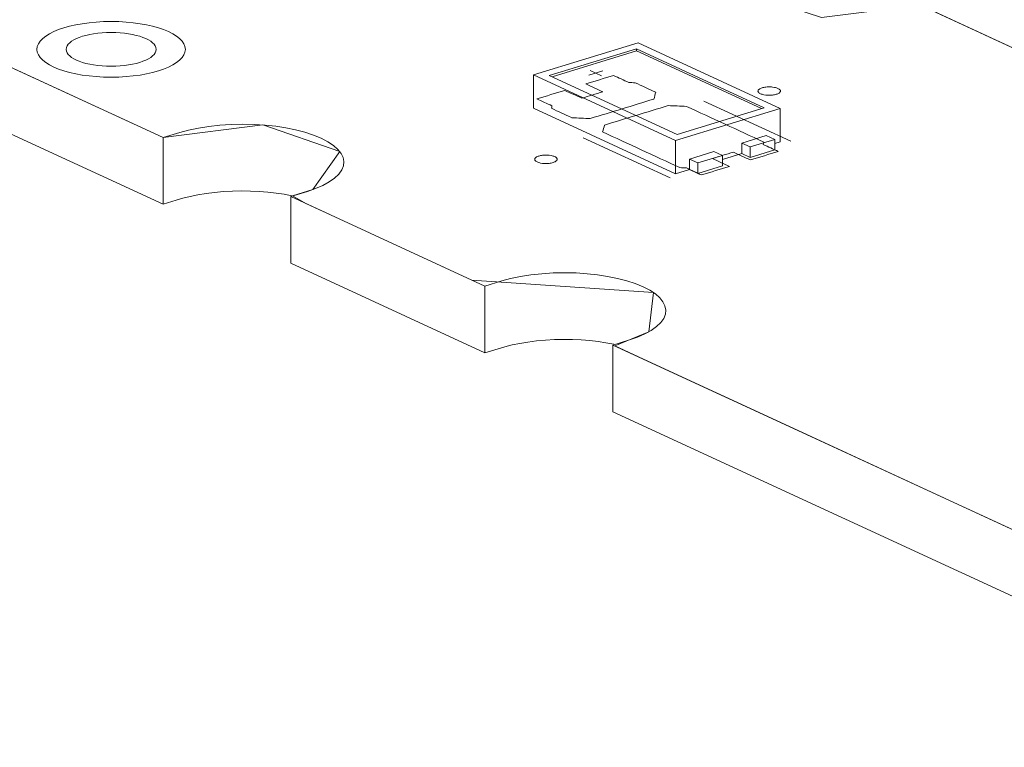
# Model space of a CAD drawing. Header units: inches. Extents: x -35 to 647, y 178 to 608.
# Tile 2 of 234: x 94 to 116, y 341 to 358. Entities that reach past the tile are written whole.
import ezdxf

# ---------------------------------------------------------------- set-up
doc = ezdxf.new("R2010")
doc.units = ezdxf.units.IN
doc.header["$MEASUREMENT"] = 0
doc.layers.add('1', color=7, linetype='Continuous')

# ---------------------------------------------------------------- blocks, each defined once
blk = doc.blocks.new('block 2877')
at = {"layer": '1', "color": 155, "lineweight": 18, "true_color": 0x4c7299}
blk.add_lwpolyline([(109.515, 354.683), (109.705, 354.596)], dxfattribs=at)
blk = doc.blocks.new('block 2970')
at = {"layer": '1', "color": 155, "lineweight": 18, "true_color": 0x4c7299}
blk.add_lwpolyline([(108.698, 355.064), (105.858, 356.375)], dxfattribs=at)
blk = doc.blocks.new('block 2971')
at = {"layer": '1', "color": 155, "lineweight": 18, "true_color": 0x4c7299}
blk.add_lwpolyline([(110.637, 355.657), (108.698, 355.064)], dxfattribs=at)
blk = doc.blocks.new('block 2972')
at = {"layer": '1', "color": 155, "lineweight": 18, "true_color": 0x4c7299}
blk.add_lwpolyline([(107.797, 356.967), (110.637, 355.657)], dxfattribs=at)
blk = doc.blocks.new('block 2973')
at = {"layer": '1', "color": 155, "lineweight": 18, "true_color": 0x4c7299}
blk.add_lwpolyline([(108.662, 354.932), (110.989, 355.643)], dxfattribs=at)
blk = doc.blocks.new('block 2974')
at = {"layer": '1', "color": 155, "lineweight": 18, "true_color": 0x4c7299}
blk.add_lwpolyline([(107.833, 357.099), (105.506, 356.388)], dxfattribs=at)
blk = doc.blocks.new('block 2975')
at = {"layer": '1', "color": 155, "lineweight": 18, "true_color": 0x4c7299}
blk.add_lwpolyline([(105.506, 356.388), (108.662, 354.932)], dxfattribs=at)
blk = doc.blocks.new('block 2976')
at = {"layer": '1', "color": 155, "lineweight": 18, "true_color": 0x4c7299}
blk.add_lwpolyline([(105.858, 356.375), (107.797, 356.967)], dxfattribs=at)
blk = doc.blocks.new('block 2977')
at = {"layer": '1', "color": 155, "lineweight": 18, "true_color": 0x4c7299}
blk.add_lwpolyline([(110.325, 354.786), (110.868, 354.951)], dxfattribs=at)
blk = doc.blocks.new('block 2978')
at = {"layer": '1', "color": 155, "lineweight": 18, "true_color": 0x4c7299}
blk.add_lwpolyline([(110.136, 354.873), (110.325, 354.786)], dxfattribs=at)
blk = doc.blocks.new('block 2979')
at = {"layer": '1', "color": 155, "lineweight": 18, "true_color": 0x4c7299}
blk.add_lwpolyline([(110.989, 355.643), (107.833, 357.099)], dxfattribs=at)
blk = doc.blocks.new('block 2980')
at = {"layer": '1', "color": 155, "lineweight": 18, "true_color": 0x4c7299}
blk.add_lwpolyline([(110.868, 354.951), (110.679, 355.039)], dxfattribs=at)
blk = doc.blocks.new('block 2981')
at = {"layer": '1', "color": 155, "lineweight": 18, "true_color": 0x4c7299}
blk.add_lwpolyline([(109.162, 354.43), (108.972, 354.517)], dxfattribs=at)
blk = doc.blocks.new('block 2982')
at = {"layer": '1', "color": 155, "lineweight": 18, "true_color": 0x4c7299}
blk.add_lwpolyline([(109.705, 354.596), (109.162, 354.43)], dxfattribs=at)
blk = doc.blocks.new('block 4020')
at = {"layer": '1', "color": 155, "lineweight": 18, "true_color": 0x4c7299}
blk.add_lwpolyline([(110.989, 355.643), (110.989, 354.902)], dxfattribs=at)
blk = doc.blocks.new('block 4021')
at = {"layer": '1', "color": 155, "lineweight": 18, "true_color": 0x4c7299}
blk.add_lwpolyline([(105.506, 356.388), (105.506, 355.647)], dxfattribs=at)
blk = doc.blocks.new('block 4022')
at = {"layer": '1', "color": 155, "lineweight": 18, "true_color": 0x4c7299}
blk.add_lwpolyline([(108.662, 354.932), (108.662, 354.191)], dxfattribs=at)
blk = doc.blocks.new('block 4023')
at = {"layer": '1', "color": 155, "lineweight": 18, "true_color": 0x4c7299}
blk.add_lwpolyline([(107.797, 356.921), (107.797, 356.967)], dxfattribs=at)
blk = doc.blocks.new('block 4024')
at = {"layer": '1', "color": 155, "lineweight": 18, "true_color": 0x4c7299}
blk.add_lwpolyline([(105.918, 356.347), (107.797, 356.921)], dxfattribs=at)
blk = doc.blocks.new('block 4025')
at = {"layer": '1', "color": 155, "lineweight": 18, "true_color": 0x4c7299}
blk.add_lwpolyline([(107.797, 356.921), (110.577, 355.638)], dxfattribs=at)
blk = doc.blocks.new('block 4026')
at = {"layer": '1', "color": 155, "lineweight": 18, "true_color": 0x4c7299}
blk.add_lwpolyline([(110.136, 354.873), (110.136, 354.641)], dxfattribs=at)
blk = doc.blocks.new('block 4027')
at = {"layer": '1', "color": 155, "lineweight": 18, "true_color": 0x4c7299}
blk.add_lwpolyline([(108.972, 354.517), (108.972, 354.286)], dxfattribs=at)
blk = doc.blocks.new('block 4028')
at = {"layer": '1', "color": 155, "lineweight": 18, "true_color": 0x4c7299}
blk.add_lwpolyline([(110.679, 355.039), (110.136, 354.873)], dxfattribs=at)
blk = doc.blocks.new('block 4029')
at = {"layer": '1', "color": 155, "lineweight": 18, "true_color": 0x4c7299}
blk.add_lwpolyline([(110.325, 354.786), (110.325, 354.554)], dxfattribs=at)
blk = doc.blocks.new('block 4030')
at = {"layer": '1', "color": 155, "lineweight": 18, "true_color": 0x4c7299}
blk.add_lwpolyline([(110.868, 354.951), (110.868, 354.72)], dxfattribs=at)
blk = doc.blocks.new('block 4031')
at = {"layer": '1', "color": 155, "lineweight": 18, "true_color": 0x4c7299}
blk.add_lwpolyline([(109.705, 354.596), (109.705, 354.364)], dxfattribs=at)
blk = doc.blocks.new('block 4032')
at = {"layer": '1', "color": 155, "lineweight": 18, "true_color": 0x4c7299}
blk.add_lwpolyline([(109.162, 354.43), (109.162, 354.198)], dxfattribs=at)
blk = doc.blocks.new('block 4033')
at = {"layer": '1', "color": 155, "lineweight": 18, "true_color": 0x4c7299}
blk.add_lwpolyline([(108.972, 354.517), (109.515, 354.683)], dxfattribs=at)
blk = doc.blocks.new('block 4034')
at = {"layer": '1', "color": 155, "lineweight": 18, "true_color": 0x4c7299}
blk.add_lwpolyline([(110.325, 354.554), (110.868, 354.72)], dxfattribs=at)
blk = doc.blocks.new('block 4035')
at = {"layer": '1', "color": 155, "lineweight": 18, "true_color": 0x4c7299}
blk.add_lwpolyline([(109.705, 354.364), (109.162, 354.198)], dxfattribs=at)
blk = doc.blocks.new('block 4036')
at = {"layer": '1', "color": 155, "lineweight": 18, "true_color": 0x4c7299}
blk.add_lwpolyline([(110.136, 354.641), (110.325, 354.554)], dxfattribs=at)
blk = doc.blocks.new('block 4037')
at = {"layer": '1', "color": 155, "lineweight": 18, "true_color": 0x4c7299}
blk.add_lwpolyline([(109.162, 354.198), (108.972, 354.286)], dxfattribs=at)
blk = doc.blocks.new('block 4038')
at = {"layer": '1', "color": 155, "lineweight": 18, "true_color": 0x4c7299}
blk.add_lwpolyline([(105.506, 355.647), (108.662, 354.191)], dxfattribs=at)
blk = doc.blocks.new('block 4039')
at = {"layer": '1', "color": 155, "lineweight": 18, "true_color": 0x4c7299}
blk.add_lwpolyline([(108.662, 354.191), (108.972, 354.286)], dxfattribs=at)
blk = doc.blocks.new('block 4040')
at = {"layer": '1', "color": 155, "lineweight": 18, "true_color": 0x4c7299}
blk.add_lwpolyline([(110.868, 354.865), (110.989, 354.902)], dxfattribs=at)
blk = doc.blocks.new('block 4041')
at = {"layer": '1', "color": 155, "lineweight": 18, "true_color": 0x4c7299}
blk.add_lwpolyline([(109.705, 354.509), (110.136, 354.641)], dxfattribs=at)
blk = doc.blocks.new('block 4218')
at = {"layer": '1', "color": 155, "lineweight": 18, "true_color": 0x4c7299}
blk.add_lwpolyline([(97.271, 353.513), (97.271, 354.996)], dxfattribs=at)
blk = doc.blocks.new('block 4220')
at = {"layer": '1', "color": 155, "lineweight": 18, "true_color": 0x4c7299}
blk.add_lwpolyline([(107.269, 348.901), (107.269, 350.384)], dxfattribs=at)
blk = doc.blocks.new('block 4221')
at = {"layer": '1', "color": 155, "lineweight": 18, "true_color": 0x4c7299}
blk.add_lwpolyline([(104.428, 350.211), (104.428, 351.694)], dxfattribs=at)
blk = doc.blocks.new('block 4222')
at = {"layer": '1', "color": 155, "lineweight": 18, "true_color": 0x4c7299}
blk.add_lwpolyline([(100.111, 352.203), (100.111, 353.686)], dxfattribs=at)
blk = doc.blocks.new('block 4950')
at = {"layer": '1', "color": 18, "lineweight": 13, "true_color": 0x4c0000}
blk.add_lwpolyline([(190.315, 312.075), (107.269, 350.384)], dxfattribs=at)
blk = doc.blocks.new('block 4951')
at = {"layer": '1', "color": 18, "lineweight": 13, "true_color": 0x4c0000}
blk.add_lwpolyline([(104.428, 351.694), (100.111, 353.686)], dxfattribs=at)
blk = doc.blocks.new('block 4952')
at = {"layer": '1', "color": 18, "lineweight": 13, "true_color": 0x4c0000}
blk.add_lwpolyline([(97.271, 354.996), (84.724, 360.784)], dxfattribs=at)
blk = doc.blocks.new('block 4962')
at = {"layer": '1', "color": 18, "lineweight": 13, "true_color": 0x4c0000}
blk.add_lwpolyline([(108.546, 354.098), (106.614, 354.989)], dxfattribs=at)
blk = doc.blocks.new('block 4974')
at = {"layer": '1', "color": 18, "lineweight": 13, "true_color": 0x4c0000}
blk.add_lwpolyline([(104.428, 351.694), (100.111, 353.686)], dxfattribs=at)
blk = doc.blocks.new('block 4979')
at = {"layer": '1', "color": 18, "lineweight": 13, "true_color": 0x4c0000}
blk.add_lwpolyline([(108.546, 354.098), (106.614, 354.989)], dxfattribs=at)
blk = doc.blocks.new('block 4990')
at = {"layer": '1', "color": 18, "lineweight": 13, "true_color": 0x4c0000}
blk.add_lwpolyline([(190.315, 312.075), (107.269, 350.384)], dxfattribs=at)
blk = doc.blocks.new('block 5096')
at = {"layer": '1', "color": 18, "lineweight": 13, "true_color": 0x4c0000}
blk.add_lwpolyline([(114.071, 357.951), (197.117, 319.642)], dxfattribs=at)
blk = doc.blocks.new('block 5118')
at = {"layer": '1', "color": 18, "lineweight": 13, "true_color": 0x4c0000}
blk.add_lwpolyline([(111.224, 354.916), (109.293, 355.807)], dxfattribs=at)
blk = doc.blocks.new('block 5119')
at = {"layer": '1', "color": 18, "lineweight": 13, "true_color": 0x4c0000}
blk.add_lwpolyline([(106.764, 356.487), (107.017, 356.37)], dxfattribs=at)
blk = doc.blocks.new('block 5120')
at = {"layer": '1', "color": 18, "lineweight": 13, "true_color": 0x4c0000}
blk.add_lwpolyline([(106.735, 356.381), (107.046, 356.476)], dxfattribs=at)
blk = doc.blocks.new('block 5150')
at = {"layer": '1', "color": 18, "lineweight": 13, "true_color": 0x4c0000}
blk.add_lwpolyline([(106.764, 356.487), (107.017, 356.37)], dxfattribs=at)
blk = doc.blocks.new('block 5151')
at = {"layer": '1', "color": 18, "lineweight": 13, "true_color": 0x4c0000}
blk.add_lwpolyline([(111.224, 354.916), (109.293, 355.807)], dxfattribs=at)
blk = doc.blocks.new('block 5164')
at = {"layer": '1', "color": 18, "lineweight": 13, "true_color": 0x4c0000}
blk.add_lwpolyline([(106.735, 356.381), (107.046, 356.476)], dxfattribs=at)
blk = doc.blocks.new('block 5185')
at = {"layer": '1', "color": 18, "lineweight": 13, "true_color": 0x4c0000}
blk.add_lwpolyline([(114.071, 357.951), (197.117, 319.642)], dxfattribs=at)
blk = doc.blocks.new('block 5194')
at = {"layer": '1', "color": 18, "lineweight": 13, "true_color": 0x4c0000}
blk.add_lwpolyline([(97.271, 354.996), (84.724, 360.784)], dxfattribs=at)
blk = doc.blocks.new('block 5442')
at = {"layer": '1', "color": 155, "lineweight": 18, "true_color": 0x4c7299}
blk.add_open_spline([(95.117, 356.956), (95.117, 356.748), (95.564, 356.58), (96.117, 356.58), (96.669, 356.58), (97.117, 356.748), (97.117, 356.956), (97.117, 357.163), (96.669, 357.331), (96.117, 357.331), (95.564, 357.331), (95.117, 357.163), (95.117, 356.956)], degree=3, knots=[0, 0, 0, 0, 1, 1, 1, 2, 2, 2, 3, 3, 3, 4, 4, 4, 4], dxfattribs=at)
blk = doc.blocks.new('block 5694')
at = {"layer": '1', "color": 18, "lineweight": 13, "true_color": 0x4c0000}
blk.add_open_spline([(95.117, 356.956), (95.117, 356.748), (95.564, 356.58), (96.117, 356.58), (96.669, 356.58), (97.117, 356.748), (97.117, 356.956), (97.117, 357.163), (96.669, 357.331), (96.117, 357.331), (95.564, 357.331), (95.117, 357.163), (95.117, 356.956)], degree=3, knots=[0, 0, 0, 0, 1, 1, 1, 2, 2, 2, 3, 3, 3, 4, 4, 4, 4], dxfattribs=at)
blk = doc.blocks.new('block 5695')
at = {"layer": '1', "color": 18, "lineweight": 13, "true_color": 0x4c0000}
blk.add_open_spline([(94.467, 356.956), (94.467, 356.614), (95.205, 356.336), (96.117, 356.336), (97.028, 356.336), (97.767, 356.614), (97.767, 356.956), (97.767, 357.298), (97.028, 357.575), (96.117, 357.575), (95.205, 357.575), (94.467, 357.298), (94.467, 356.956)], degree=3, knots=[0, 0, 0, 0, 1, 1, 1, 2, 2, 2, 3, 3, 3, 4, 4, 4, 4], dxfattribs=at)
blk = doc.blocks.new('block 5696')
at = {"layer": '1', "color": 18, "lineweight": 13, "true_color": 0x4c0000}
blk.add_open_spline([(94.467, 356.956), (94.467, 356.614), (95.205, 356.336), (96.117, 356.336), (97.028, 356.336), (97.767, 356.614), (97.767, 356.956), (97.767, 357.298), (97.028, 357.575), (96.117, 357.575), (95.205, 357.575), (94.467, 357.298), (94.467, 356.956)], degree=3, knots=[0, 0, 0, 0, 1, 1, 1, 2, 2, 2, 3, 3, 3, 4, 4, 4, 4], dxfattribs=at)
blk = doc.blocks.new('block 5697')
at = {"layer": '1', "color": 18, "lineweight": 13, "true_color": 0x4c0000}
blk.add_open_spline([(95.117, 356.956), (95.117, 356.748), (95.564, 356.58), (96.117, 356.58), (96.669, 356.58), (97.117, 356.748), (97.117, 356.956), (97.117, 357.163), (96.669, 357.331), (96.117, 357.331), (95.564, 357.331), (95.117, 357.163), (95.117, 356.956)], degree=3, knots=[0, 0, 0, 0, 1, 1, 1, 2, 2, 2, 3, 3, 3, 4, 4, 4, 4], dxfattribs=at)
blk = doc.blocks.new('block 7543')
at = {"layer": '1', "color": 155, "lineweight": 18, "true_color": 0x4c7299}
blk.add_lwpolyline([(97.271, 353.513), (84.724, 359.301)], dxfattribs=at)
blk = doc.blocks.new('block 7549')
at = {"layer": '1', "color": 18, "lineweight": 13, "true_color": 0x4c0000}
blk.add_lwpolyline([(104.428, 351.694), (104.799, 351.807), (104.997, 351.86), (105.214, 351.906), (105.447, 351.942), (105.692, 351.969), (105.944, 351.985), (106.199, 351.99), (106.452, 351.985), (106.698, 351.969), (106.932, 351.944), (107.155, 351.91), (107.372, 351.866), (107.578, 351.813), (107.77, 351.75), (107.942, 351.679), (108.092, 351.601), (108.217, 351.518), (108.315, 351.431), (108.385, 351.343), (108.429, 351.254), (108.447, 351.162), (108.438, 351.069), (108.401, 350.975), (108.335, 350.882), (108.242, 350.793), (108.122, 350.708), (107.979, 350.63), (107.817, 350.559), (107.639, 350.497), (107.269, 350.384)], dxfattribs=at)
blk = doc.blocks.new('block 7554')
at = {"layer": '1', "color": 155, "lineweight": 18, "true_color": 0x4c7299}
blk.add_lwpolyline([(114.071, 357.951), (121.369, 354.584)], dxfattribs=at)
blk = doc.blocks.new('block 7569')
at = {"layer": '1', "color": 155, "lineweight": 18, "true_color": 0x4c7299}
blk.add_lwpolyline([(190.315, 312.075), (107.269, 350.384)], dxfattribs=at)
blk = doc.blocks.new('block 7570')
at = {"layer": '1', "color": 155, "lineweight": 18, "true_color": 0x4c7299}
blk.add_lwpolyline([(107.269, 350.384), (107.639, 350.497), (107.817, 350.559), (107.979, 350.63), (108.122, 350.708), (108.242, 350.793), (108.335, 350.882), (108.401, 350.975), (108.438, 351.069), (108.447, 351.162), (108.429, 351.254), (108.385, 351.343), (108.315, 351.431), (108.217, 351.518), (108.092, 351.601), (107.942, 351.679), (107.77, 351.75), (107.578, 351.813), (107.372, 351.866), (107.155, 351.91), (106.932, 351.944), (106.698, 351.969), (106.452, 351.985), (106.199, 351.99), (105.944, 351.985), (105.692, 351.969), (105.447, 351.942), (105.214, 351.906), (104.997, 351.86), (104.799, 351.807), (104.428, 351.694)], dxfattribs=at)
blk = doc.blocks.new('block 7573')
at = {"layer": '1', "color": 155, "lineweight": 18, "true_color": 0x4c7299}
blk.add_lwpolyline([(104.428, 351.694), (100.111, 353.686)], dxfattribs=at)
blk = doc.blocks.new('block 7576')
at = {"layer": '1', "color": 155, "lineweight": 18, "true_color": 0x4c7299}
blk.add_lwpolyline([(100.111, 353.686), (100.482, 353.799), (100.66, 353.861), (100.822, 353.932), (100.965, 354.01), (101.084, 354.094), (101.178, 354.184), (101.244, 354.276), (101.281, 354.37), (101.29, 354.464), (101.272, 354.555), (101.228, 354.644), (101.158, 354.733), (101.06, 354.82), (100.935, 354.903), (100.785, 354.98), (100.613, 355.051), (100.421, 355.114), (100.215, 355.168), (99.998, 355.212), (99.775, 355.246), (99.54, 355.271), (99.295, 355.287), (99.042, 355.292), (98.787, 355.287), (98.535, 355.27), (98.29, 355.244), (98.057, 355.207), (97.84, 355.162), (97.642, 355.109), (97.271, 354.996)], dxfattribs=at)
blk = doc.blocks.new('block 7580')
at = {"layer": '1', "color": 155, "lineweight": 18, "true_color": 0x4c7299}
blk.add_lwpolyline([(97.271, 354.996), (84.724, 360.784)], dxfattribs=at)
blk = doc.blocks.new('block 7597')
at = {"layer": '1', "color": 155, "lineweight": 18, "true_color": 0x4c7299}
blk.add_lwpolyline([(104.428, 350.211), (100.111, 352.203)], dxfattribs=at)
blk = doc.blocks.new('block 7598')
at = {"layer": '1', "color": 155, "lineweight": 18, "true_color": 0x4c7299}
blk.add_lwpolyline([(107.291, 350.401), (107.118, 350.433), (106.942, 350.46), (106.758, 350.481), (106.567, 350.496), (106.371, 350.505), (106.171, 350.507), (105.97, 350.503), (105.77, 350.492), (105.574, 350.474), (105.384, 350.45), (105.202, 350.42), (105.03, 350.385), (104.869, 350.345), (104.721, 350.301), (104.428, 350.211)], dxfattribs=at)
blk = doc.blocks.new('block 7599')
at = {"layer": '1', "color": 155, "lineweight": 18, "true_color": 0x4c7299}
blk.add_lwpolyline([(100.133, 353.703), (99.961, 353.735), (99.785, 353.761), (99.601, 353.782), (99.41, 353.798), (99.214, 353.806), (99.014, 353.809), (98.812, 353.805), (98.613, 353.794), (98.416, 353.776), (98.226, 353.752), (98.044, 353.722), (97.873, 353.686), (97.712, 353.646), (97.563, 353.602), (97.271, 353.513)], dxfattribs=at)
blk = doc.blocks.new('block 7601')
at = {"layer": '1', "color": 155, "lineweight": 18, "true_color": 0x4c7299}
blk.add_lwpolyline([(190.315, 310.592), (107.269, 348.901)], dxfattribs=at)
blk = doc.blocks.new('block 7602')
at = {"layer": '1', "color": 18, "lineweight": 13, "true_color": 0x4c0000}
for points in [[(97.271, 354.996), (85.466, 360.441), (84.728, 360.782), (85.625, 361.059), (87.439, 361.613), (91.065, 362.721), (98.318, 364.937), (110.191, 359.741), (110.929, 359.4), (110.701, 359.093), (110.158, 358.243), (111.911, 357.667), (114.106, 357.935), (120.008, 355.212), (167.229, 333.429), (190.84, 322.538)], [(190.777, 312.214), (187.736, 313.265), (140.515, 335.047), (116.905, 345.939), (111.002, 348.662), (108.051, 350.023), (107.313, 350.363), (108.067, 350.676), (108.174, 351.55), (104.137, 351.829), (101.185, 353.19), (100.447, 353.531), (100.152, 353.698), (100.602, 353.839), (101.2, 354.683), (99.487, 355.275), (97.271, 354.996)]]:
    blk.add_lwpolyline(points, dxfattribs=at)
blk = doc.blocks.new('block 7605')
at = {"layer": '1', "color": 18, "lineweight": 13, "true_color": 0x4c0000}
for points in [[(97.271, 354.996), (85.466, 360.441), (84.728, 360.782), (85.625, 361.059), (87.439, 361.613), (91.065, 362.721), (98.318, 364.937), (110.191, 359.741), (110.929, 359.4), (110.701, 359.093), (110.158, 358.243), (111.911, 357.667), (114.106, 357.935), (120.008, 355.212), (167.229, 333.429), (190.84, 322.538)], [(190.777, 312.214), (187.736, 313.265), (140.515, 335.047), (116.905, 345.939), (111.002, 348.662), (108.051, 350.023), (107.313, 350.363), (108.067, 350.676), (108.174, 351.55), (104.137, 351.829), (101.185, 353.19), (100.447, 353.531), (100.152, 353.698), (100.602, 353.839), (101.2, 354.683), (99.487, 355.275), (97.271, 354.996)]]:
    blk.add_lwpolyline(points, dxfattribs=at)
blk = doc.blocks.new('block 7666')
at = {"layer": '1', "color": 18, "lineweight": 13, "true_color": 0x4c0000}
blk.add_open_spline([(110.328, 354.497), (110.535, 354.56), (110.742, 354.623), (110.948, 354.687), (110.837, 354.738), (110.725, 354.789), (110.614, 354.841), (110.617, 354.859), (110.62, 354.878), (110.624, 354.896), (110.051, 355.16), (109.478, 355.424), (108.905, 355.689), (108.769, 355.694), (108.634, 355.699), (108.499, 355.705), (108.027, 355.561), (107.555, 355.417), (107.084, 355.273), (107.07, 355.222), (107.057, 355.171), (107.043, 355.12), (107.616, 354.856), (108.189, 354.591), (108.762, 354.327), (108.811, 354.325), (108.859, 354.322), (108.907, 354.32), (109.019, 354.268), (109.13, 354.217), (109.242, 354.165), (109.449, 354.228), (109.656, 354.292), (109.863, 354.355), (109.736, 354.413), (109.61, 354.471), (109.484, 354.529), (109.639, 354.577), (109.794, 354.624), (109.949, 354.672), (110.075, 354.613), (110.202, 354.555), (110.328, 354.497)], degree=3, knots=[0, 0, 0, 0, 1, 1, 1, 2, 2, 2, 3, 3, 3, 4, 4, 4, 5, 5, 5, 6, 6, 6, 7, 7, 7, 8, 8, 8, 9, 9, 9, 10, 10, 10, 11, 11, 11, 12, 12, 12, 13, 13, 13, 14, 14, 14, 14], dxfattribs=at)
blk = doc.blocks.new('block 7667')
at = {"layer": '1', "color": 18, "lineweight": 13, "true_color": 0x4c0000}
blk.add_open_spline([(110.328, 354.497), (110.535, 354.56), (110.742, 354.623), (110.948, 354.687), (110.837, 354.738), (110.725, 354.789), (110.614, 354.841), (110.617, 354.859), (110.62, 354.878), (110.624, 354.896), (110.051, 355.16), (109.478, 355.424), (108.905, 355.689), (108.769, 355.694), (108.634, 355.699), (108.499, 355.705), (108.027, 355.561), (107.555, 355.417), (107.084, 355.273), (107.07, 355.222), (107.057, 355.171), (107.043, 355.12), (107.616, 354.856), (108.189, 354.591), (108.762, 354.327), (108.811, 354.325), (108.859, 354.322), (108.907, 354.32), (109.019, 354.268), (109.13, 354.217), (109.242, 354.165), (109.449, 354.228), (109.656, 354.292), (109.863, 354.355), (109.736, 354.413), (109.61, 354.471), (109.484, 354.529), (109.639, 354.577), (109.794, 354.624), (109.949, 354.672), (110.075, 354.613), (110.202, 354.555), (110.328, 354.497)], degree=3, knots=[0, 0, 0, 0, 1, 1, 1, 2, 2, 2, 3, 3, 3, 4, 4, 4, 5, 5, 5, 6, 6, 6, 7, 7, 7, 8, 8, 8, 9, 9, 9, 10, 10, 10, 11, 11, 11, 12, 12, 12, 13, 13, 13, 14, 14, 14, 14], dxfattribs=at)
blk = doc.blocks.new('block 7668')
at = {"layer": '1', "color": 18, "lineweight": 13, "true_color": 0x4c0000}
blk.add_open_spline([(108.224, 356.003), (108.21, 355.952), (108.197, 355.901), (108.183, 355.85), (107.712, 355.706), (107.24, 355.562), (106.768, 355.418), (106.633, 355.423), (106.497, 355.429), (106.362, 355.434), (106.21, 355.504), (106.058, 355.575), (105.906, 355.645), (105.909, 355.663), (105.912, 355.681), (105.916, 355.7), (105.804, 355.751), (105.693, 355.803), (105.581, 355.854), (105.788, 355.917), (105.995, 355.98), (106.201, 356.044), (106.328, 355.985), (106.454, 355.927), (106.58, 355.869), (106.735, 355.916), (106.89, 355.964), (107.046, 356.011), (106.919, 356.069), (106.793, 356.128), (106.667, 356.186), (106.874, 356.249), (107.08, 356.312), (107.287, 356.375), (107.399, 356.324), (107.51, 356.272), (107.622, 356.221), (107.67, 356.218), (107.719, 356.216), (107.767, 356.213), (107.919, 356.143), (108.071, 356.073), (108.224, 356.003)], degree=3, knots=[0, 0, 0, 0, 1, 1, 1, 2, 2, 2, 3, 3, 3, 4, 4, 4, 5, 5, 5, 6, 6, 6, 7, 7, 7, 8, 8, 8, 9, 9, 9, 10, 10, 10, 11, 11, 11, 12, 12, 12, 13, 13, 13, 14, 14, 14, 14], dxfattribs=at)
blk = doc.blocks.new('block 7669')
at = {"layer": '1', "color": 18, "lineweight": 13, "true_color": 0x4c0000}
blk.add_open_spline([(108.224, 356.003), (108.21, 355.952), (108.197, 355.901), (108.183, 355.85), (107.712, 355.706), (107.24, 355.562), (106.768, 355.418), (106.633, 355.423), (106.497, 355.429), (106.362, 355.434), (106.21, 355.504), (106.058, 355.575), (105.906, 355.645), (105.909, 355.663), (105.912, 355.681), (105.916, 355.7), (105.804, 355.751), (105.693, 355.803), (105.581, 355.854), (105.788, 355.917), (105.995, 355.98), (106.201, 356.044), (106.328, 355.985), (106.454, 355.927), (106.58, 355.869), (106.735, 355.916), (106.89, 355.964), (107.046, 356.011), (106.919, 356.069), (106.793, 356.128), (106.667, 356.186), (106.874, 356.249), (107.08, 356.312), (107.287, 356.375), (107.399, 356.324), (107.51, 356.272), (107.622, 356.221), (107.67, 356.218), (107.719, 356.216), (107.767, 356.213), (107.919, 356.143), (108.071, 356.073), (108.224, 356.003)], degree=3, knots=[0, 0, 0, 0, 1, 1, 1, 2, 2, 2, 3, 3, 3, 4, 4, 4, 5, 5, 5, 6, 6, 6, 7, 7, 7, 8, 8, 8, 9, 9, 9, 10, 10, 10, 11, 11, 11, 12, 12, 12, 13, 13, 13, 14, 14, 14, 14], dxfattribs=at)
blk = doc.blocks.new('block 7734')
at = {"layer": '1', "color": 18, "lineweight": 13, "true_color": 0x4c0000}
blk.add_open_spline([(108.224, 356.003), (108.21, 355.952), (108.197, 355.901), (108.183, 355.85), (107.712, 355.706), (107.24, 355.562), (106.768, 355.418), (106.633, 355.423), (106.497, 355.429), (106.362, 355.434), (106.21, 355.504), (106.058, 355.575), (105.906, 355.645), (105.909, 355.663), (105.912, 355.681), (105.916, 355.7), (105.804, 355.751), (105.693, 355.803), (105.581, 355.854), (105.788, 355.917), (105.995, 355.98), (106.201, 356.044), (106.328, 355.985), (106.454, 355.927), (106.58, 355.869), (106.735, 355.916), (106.89, 355.964), (107.046, 356.011), (106.919, 356.069), (106.793, 356.128), (106.667, 356.186), (106.874, 356.249), (107.08, 356.312), (107.287, 356.375), (107.399, 356.324), (107.51, 356.272), (107.622, 356.221), (107.67, 356.218), (107.719, 356.216), (107.767, 356.213), (107.919, 356.143), (108.071, 356.073), (108.224, 356.003)], degree=3, knots=[0, 0, 0, 0, 1, 1, 1, 2, 2, 2, 3, 3, 3, 4, 4, 4, 5, 5, 5, 6, 6, 6, 7, 7, 7, 8, 8, 8, 9, 9, 9, 10, 10, 10, 11, 11, 11, 12, 12, 12, 13, 13, 13, 14, 14, 14, 14], dxfattribs=at)
blk = doc.blocks.new('block 7749')
at = {"layer": '1', "color": 18, "lineweight": 13, "true_color": 0x4c0000}
blk.add_open_spline([(108.224, 356.003), (108.21, 355.952), (108.197, 355.901), (108.183, 355.85), (107.712, 355.706), (107.24, 355.562), (106.768, 355.418), (106.633, 355.423), (106.497, 355.429), (106.362, 355.434), (106.21, 355.504), (106.058, 355.575), (105.906, 355.645), (105.909, 355.663), (105.912, 355.681), (105.916, 355.7), (105.804, 355.751), (105.693, 355.803), (105.581, 355.854), (105.788, 355.917), (105.995, 355.98), (106.201, 356.044), (106.328, 355.985), (106.454, 355.927), (106.58, 355.869), (106.735, 355.916), (106.89, 355.964), (107.046, 356.011), (106.919, 356.069), (106.793, 356.128), (106.667, 356.186), (106.874, 356.249), (107.08, 356.312), (107.287, 356.375), (107.399, 356.324), (107.51, 356.272), (107.622, 356.221), (107.67, 356.218), (107.719, 356.216), (107.767, 356.213), (107.919, 356.143), (108.071, 356.073), (108.224, 356.003)], degree=3, knots=[0, 0, 0, 0, 1, 1, 1, 2, 2, 2, 3, 3, 3, 4, 4, 4, 5, 5, 5, 6, 6, 6, 7, 7, 7, 8, 8, 8, 9, 9, 9, 10, 10, 10, 11, 11, 11, 12, 12, 12, 13, 13, 13, 14, 14, 14, 14], dxfattribs=at)
blk = doc.blocks.new('block 7777')
at = {"layer": '1', "color": 18, "lineweight": 13, "true_color": 0x4c0000}
blk.add_open_spline([(110.328, 354.497), (110.535, 354.56), (110.742, 354.623), (110.948, 354.687), (110.837, 354.738), (110.725, 354.789), (110.614, 354.841), (110.617, 354.859), (110.62, 354.878), (110.624, 354.896), (110.051, 355.16), (109.478, 355.424), (108.905, 355.689), (108.769, 355.694), (108.634, 355.699), (108.499, 355.705), (108.027, 355.561), (107.555, 355.417), (107.084, 355.273), (107.07, 355.222), (107.057, 355.171), (107.043, 355.12), (107.616, 354.856), (108.189, 354.591), (108.762, 354.327), (108.811, 354.325), (108.859, 354.322), (108.907, 354.32), (109.019, 354.268), (109.13, 354.217), (109.242, 354.165), (109.449, 354.228), (109.656, 354.292), (109.863, 354.355), (109.736, 354.413), (109.61, 354.471), (109.484, 354.529), (109.639, 354.577), (109.794, 354.624), (109.949, 354.672), (110.075, 354.613), (110.202, 354.555), (110.328, 354.497)], degree=3, knots=[0, 0, 0, 0, 1, 1, 1, 2, 2, 2, 3, 3, 3, 4, 4, 4, 5, 5, 5, 6, 6, 6, 7, 7, 7, 8, 8, 8, 9, 9, 9, 10, 10, 10, 11, 11, 11, 12, 12, 12, 13, 13, 13, 14, 14, 14, 14], dxfattribs=at)
blk = doc.blocks.new('block 7789')
at = {"layer": '1', "color": 18, "lineweight": 13, "true_color": 0x4c0000}
blk.add_open_spline([(110.328, 354.497), (110.535, 354.56), (110.742, 354.623), (110.948, 354.687), (110.837, 354.738), (110.725, 354.789), (110.614, 354.841), (110.617, 354.859), (110.62, 354.878), (110.624, 354.896), (110.051, 355.16), (109.478, 355.424), (108.905, 355.689), (108.769, 355.694), (108.634, 355.699), (108.499, 355.705), (108.027, 355.561), (107.555, 355.417), (107.084, 355.273), (107.07, 355.222), (107.057, 355.171), (107.043, 355.12), (107.616, 354.856), (108.189, 354.591), (108.762, 354.327), (108.811, 354.325), (108.859, 354.322), (108.907, 354.32), (109.019, 354.268), (109.13, 354.217), (109.242, 354.165), (109.449, 354.228), (109.656, 354.292), (109.863, 354.355), (109.736, 354.413), (109.61, 354.471), (109.484, 354.529), (109.639, 354.577), (109.794, 354.624), (109.949, 354.672), (110.075, 354.613), (110.202, 354.555), (110.328, 354.497)], degree=3, knots=[0, 0, 0, 0, 1, 1, 1, 2, 2, 2, 3, 3, 3, 4, 4, 4, 5, 5, 5, 6, 6, 6, 7, 7, 7, 8, 8, 8, 9, 9, 9, 10, 10, 10, 11, 11, 11, 12, 12, 12, 13, 13, 13, 14, 14, 14, 14], dxfattribs=at)
blk = doc.blocks.new('block 7968')
at = {"layer": '1', "color": 18, "lineweight": 13, "true_color": 0x4c0000}
blk.add_lwpolyline([(104.428, 351.694), (104.799, 351.807), (104.997, 351.86), (105.214, 351.906), (105.447, 351.942), (105.692, 351.969), (105.944, 351.985), (106.199, 351.99), (106.452, 351.985), (106.698, 351.969), (106.932, 351.944), (107.155, 351.91), (107.372, 351.866), (107.578, 351.813), (107.77, 351.75), (107.942, 351.679), (108.092, 351.601), (108.217, 351.518), (108.315, 351.431), (108.385, 351.343), (108.429, 351.254), (108.447, 351.162), (108.438, 351.069), (108.401, 350.975), (108.335, 350.882), (108.242, 350.793), (108.122, 350.708), (107.979, 350.63), (107.817, 350.559), (107.639, 350.497), (107.269, 350.384)], dxfattribs=at)
blk = doc.blocks.new('block 7969')
at = {"layer": '1', "color": 18, "lineweight": 13, "true_color": 0x4c0000}
blk.add_lwpolyline([(97.271, 354.996), (97.642, 355.109), (97.84, 355.162), (98.057, 355.207), (98.29, 355.244), (98.535, 355.27), (98.787, 355.287), (99.042, 355.292), (99.295, 355.287), (99.54, 355.271), (99.775, 355.246), (99.998, 355.212), (100.215, 355.168), (100.421, 355.114), (100.613, 355.051), (100.785, 354.98), (100.935, 354.903), (101.06, 354.82), (101.158, 354.733), (101.228, 354.644), (101.272, 354.555), (101.29, 354.464), (101.281, 354.37), (101.244, 354.276), (101.178, 354.184), (101.084, 354.094), (100.965, 354.01), (100.822, 353.932), (100.66, 353.861), (100.482, 353.799), (100.111, 353.686)], dxfattribs=at)
blk = doc.blocks.new('block 7983')
at = {"layer": '1', "color": 18, "lineweight": 13, "true_color": 0x4c0000}
blk.add_lwpolyline([(105.625, 354.585), (105.644, 354.59), (105.665, 354.595), (105.687, 354.599), (105.71, 354.602), (105.735, 354.604), (105.76, 354.605), (105.809, 354.605), (105.834, 354.604), (105.857, 354.602), (105.901, 354.595), (105.922, 354.59), (105.941, 354.585), (105.96, 354.578), (105.977, 354.571), (105.992, 354.564), (106.004, 354.556), (106.015, 354.547), (106.023, 354.538), (106.028, 354.53), (106.032, 354.521), (106.033, 354.512), (106.032, 354.503), (106.028, 354.494), (106.022, 354.484), (106.013, 354.476), (106.002, 354.467), (105.99, 354.459), (105.975, 354.452), (105.958, 354.445), (105.941, 354.439), (105.922, 354.434), (105.901, 354.429), (105.878, 354.425), (105.855, 354.422), (105.831, 354.42), (105.806, 354.418), (105.756, 354.419), (105.732, 354.42), (105.709, 354.422), (105.665, 354.429), (105.644, 354.434), (105.624, 354.439), (105.606, 354.446), (105.589, 354.453), (105.574, 354.46), (105.561, 354.468), (105.551, 354.477), (105.543, 354.485), (105.537, 354.494), (105.534, 354.503), (105.533, 354.512), (105.534, 354.521), (105.537, 354.53), (105.544, 354.539), (105.552, 354.548), (105.563, 354.557), (105.576, 354.565), (105.591, 354.572), (105.607, 354.579), (105.625, 354.585)], dxfattribs=at)
blk = doc.blocks.new('block 8035')
at = {"layer": '1', "color": 18, "lineweight": 13, "true_color": 0x4c0000}
blk.add_lwpolyline([(105.625, 354.585), (105.644, 354.59), (105.665, 354.595), (105.687, 354.599), (105.71, 354.602), (105.735, 354.604), (105.76, 354.605), (105.809, 354.605), (105.834, 354.604), (105.857, 354.602), (105.901, 354.595), (105.922, 354.59), (105.941, 354.585), (105.96, 354.578), (105.977, 354.571), (105.992, 354.564), (106.004, 354.556), (106.015, 354.547), (106.023, 354.538), (106.028, 354.53), (106.032, 354.521), (106.033, 354.512), (106.032, 354.503), (106.028, 354.494), (106.022, 354.484), (106.013, 354.476), (106.002, 354.467), (105.99, 354.459), (105.975, 354.452), (105.958, 354.445), (105.941, 354.439), (105.922, 354.434), (105.901, 354.429), (105.878, 354.425), (105.855, 354.422), (105.831, 354.42), (105.806, 354.418), (105.756, 354.419), (105.732, 354.42), (105.709, 354.422), (105.665, 354.429), (105.644, 354.434), (105.624, 354.439), (105.606, 354.446), (105.589, 354.453), (105.574, 354.46), (105.561, 354.468), (105.551, 354.477), (105.543, 354.485), (105.537, 354.494), (105.534, 354.503), (105.533, 354.512), (105.534, 354.521), (105.537, 354.53), (105.544, 354.539), (105.552, 354.548), (105.563, 354.557), (105.576, 354.565), (105.591, 354.572), (105.607, 354.579), (105.625, 354.585)], dxfattribs=at)
blk = doc.blocks.new('block 8067')
at = {"layer": '1', "color": 18, "lineweight": 13, "true_color": 0x4c0000}
blk.add_lwpolyline([(97.271, 354.996), (97.642, 355.109), (97.84, 355.162), (98.057, 355.207), (98.29, 355.244), (98.535, 355.27), (98.787, 355.287), (99.042, 355.292), (99.295, 355.287), (99.54, 355.271), (99.775, 355.246), (99.998, 355.212), (100.215, 355.168), (100.421, 355.114), (100.613, 355.051), (100.785, 354.98), (100.935, 354.903), (101.06, 354.82), (101.158, 354.733), (101.228, 354.644), (101.272, 354.555), (101.29, 354.464), (101.281, 354.37), (101.244, 354.276), (101.178, 354.184), (101.084, 354.094), (100.965, 354.01), (100.822, 353.932), (100.66, 353.861), (100.482, 353.799), (100.111, 353.686)], dxfattribs=at)
blk = doc.blocks.new('block 8135')
at = {"layer": '1', "color": 18, "lineweight": 13, "true_color": 0x4c0000}
blk.add_lwpolyline([(110.589, 356.101), (110.608, 356.107), (110.629, 356.111), (110.651, 356.115), (110.674, 356.118), (110.699, 356.121), (110.723, 356.122), (110.773, 356.122), (110.797, 356.121), (110.821, 356.118), (110.865, 356.111), (110.885, 356.107), (110.905, 356.101), (110.924, 356.095), (110.941, 356.088), (110.955, 356.08), (110.968, 356.072), (110.978, 356.064), (110.987, 356.055), (110.992, 356.046), (110.996, 356.038), (110.997, 356.029), (110.996, 356.019), (110.992, 356.01), (110.986, 356.001), (110.977, 355.992), (110.966, 355.984), (110.953, 355.976), (110.939, 355.968), (110.922, 355.962), (110.904, 355.956), (110.885, 355.95), (110.865, 355.946), (110.842, 355.942), (110.819, 355.939), (110.795, 355.936), (110.77, 355.935), (110.72, 355.935), (110.696, 355.937), (110.672, 355.939), (110.629, 355.946), (110.608, 355.95), (110.588, 355.956), (110.569, 355.962), (110.553, 355.969), (110.538, 355.977), (110.525, 355.985), (110.515, 355.993), (110.507, 356.002), (110.501, 356.011), (110.498, 356.02), (110.496, 356.029), (110.498, 356.038), (110.501, 356.047), (110.507, 356.056), (110.516, 356.065), (110.527, 356.073), (110.54, 356.081), (110.555, 356.089), (110.571, 356.095), (110.589, 356.101)], dxfattribs=at)
blk = doc.blocks.new('block 8162')
at = {"layer": '1', "color": 18, "lineweight": 13, "true_color": 0x4c0000}
blk.add_lwpolyline([(110.589, 356.101), (110.608, 356.107), (110.629, 356.111), (110.651, 356.115), (110.674, 356.118), (110.699, 356.121), (110.723, 356.122), (110.773, 356.122), (110.797, 356.121), (110.821, 356.118), (110.865, 356.111), (110.885, 356.107), (110.905, 356.101), (110.924, 356.095), (110.941, 356.088), (110.955, 356.08), (110.968, 356.072), (110.978, 356.064), (110.987, 356.055), (110.992, 356.046), (110.996, 356.038), (110.997, 356.029), (110.996, 356.019), (110.992, 356.01), (110.986, 356.001), (110.977, 355.992), (110.966, 355.984), (110.953, 355.976), (110.939, 355.968), (110.922, 355.962), (110.904, 355.956), (110.885, 355.95), (110.865, 355.946), (110.842, 355.942), (110.819, 355.939), (110.795, 355.936), (110.77, 355.935), (110.72, 355.935), (110.696, 355.937), (110.672, 355.939), (110.629, 355.946), (110.608, 355.95), (110.588, 355.956), (110.569, 355.962), (110.553, 355.969), (110.538, 355.977), (110.525, 355.985), (110.515, 355.993), (110.507, 356.002), (110.501, 356.011), (110.498, 356.02), (110.496, 356.029), (110.498, 356.038), (110.501, 356.047), (110.507, 356.056), (110.516, 356.065), (110.527, 356.073), (110.54, 356.081), (110.555, 356.089), (110.571, 356.095), (110.589, 356.101)], dxfattribs=at)

msp = doc.modelspace()

# ---------------------------------------------------------------- block references
at = {"layer": '1'}
for name in ['block 7602', 'block 7605', 'block 4952', 'block 5194', 'block 7580', 'block 7543', 'block 5096', 'block 5185', 'block 7554', 'block 5695', 'block 5696', 'block 5442', 'block 5694', 'block 5697', 'block 2974', 'block 2979', 'block 2976', 'block 4024', 'block 2972', 'block 4023', 'block 4025', 'block 2975', 'block 4021', 'block 7668', 'block 7669', 'block 7734', 'block 7749', 'block 2970', 'block 5120', 'block 5164', 'block 5119', 'block 5150', 'block 8135', 'block 8162', 'block 7666', 'block 7667', 'block 7777', 'block 7789', 'block 5118', 'block 5151', 'block 4038', 'block 2973', 'block 2971', 'block 4020', 'block 7576', 'block 7969', 'block 8067', 'block 4218', 'block 4962', 'block 4979', 'block 4022', 'block 4028', 'block 2978', 'block 4026', 'block 2977', 'block 2980', 'block 4030', 'block 4040', 'block 7983', 'block 8035', 'block 4033', 'block 2877', 'block 4041', 'block 4036', 'block 4029', 'block 4034', 'block 2981', 'block 4027', 'block 2982', 'block 4032', 'block 4031', 'block 4039', 'block 4037', 'block 4035', 'block 7599', 'block 4222', 'block 4951', 'block 4974', 'block 7573', 'block 7597', 'block 7549', 'block 7570', 'block 7968', 'block 4221', 'block 7598', 'block 4220', 'block 4950', 'block 4990', 'block 7569', 'block 7601']:
    msp.add_blockref(name, (0, 0), dxfattribs=at)

doc.saveas('drawing.dxf')
